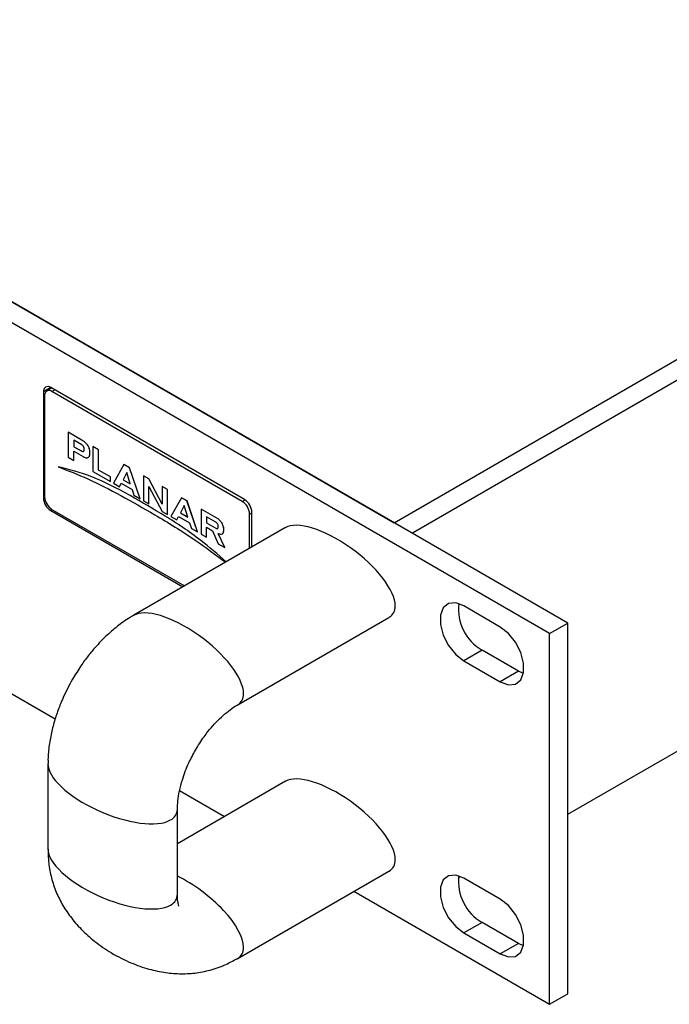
# Model space of a CAD drawing. Header units: millimetres. Extents: x 0 to 844, y -2 to 552.
# Tile 62 of 65: x 571 to 602, y 275 to 322. Entities that reach past the tile are written whole.
import ezdxf

# ---------------------------------------------------------------- set-up
doc = ezdxf.new("R2010")
doc.units = ezdxf.units.MM

msp = doc.modelspace()

# ---------------------------------------------------------------- linework, layer by layer
at = {"color": 7, "linetype": 'Continuous', "lineweight": 25}
for p, q in [((597.299, 292.994), (426.674, 391.493)), ((596.415, 292.483), (425.79, 390.983)), ((435.089, 386.636), (588.884, 297.851)), ((436.812, 366.656), (572.45, 288.354)), ((588.884, 297.851), (693.183, 358.061)), ((694.066, 357.551), (589.768, 297.341)), ((597.299, 283.725), (694.066, 339.587)), ((581.636, 298.974), (572.232, 304.403)), ((572.28, 304.375), (572.27, 304.369)), ((571.878, 304.198), (571.878, 299.054)), ((571.939, 304.009), (571.939, 299.11)), ((572.27, 304.369), (572.043, 304.238)), ((581.521, 298.886), (572.293, 304.213)), ((573.08, 302.234), (573.08, 301.028)), ((573.798, 301.819), (573.08, 302.234)), ((573.08, 302.234), (573.08, 302.234)), ((573.798, 301.819), (573.08, 302.234)), ((573.744, 301.632), (573.359, 301.854)), ((573.359, 301.854), (573.359, 301.536)), ((573.359, 301.854), (573.359, 301.536)), ((573.359, 301.536), (573.718, 301.329)), ((573.359, 301.536), (573.359, 301.536)), ((573.359, 301.536), (573.719, 301.329)), ((573.798, 301.819), (573.798, 301.819)), ((574.273, 301.545), (574.273, 300.339)), ((574.552, 301.384), (574.273, 301.545)), ((574.273, 301.545), (574.274, 301.545)), ((574.553, 301.384), (574.274, 301.545)), ((573.359, 300.867), (573.359, 301.317)), ((573.359, 301.317), (573.813, 301.055)), ((573.359, 300.867), (573.359, 301.317)), ((573.718, 301.329), (573.719, 301.329)), ((573.856, 301.365), (573.856, 301.444)), ((574.13, 301.165), (574.13, 301.329)), ((574.13, 301.329), (574.131, 301.329)), ((574.13, 301.165), (574.131, 301.165)), ((574.131, 301.165), (574.131, 301.329)), ((574.552, 300.407), (574.552, 301.384)), ((574.552, 301.384), (574.553, 301.384)), ((574.553, 300.408), (574.553, 301.384)), ((572.599, 300.563), (572.599, 300.563)), ((573.08, 301.028), (573.359, 300.867)), ((573.359, 300.867), (573.359, 300.867)), ((575.778, 300.676), (575.27, 299.764)), ((576.058, 300.514), (575.778, 300.676)), ((575.778, 300.676), (575.779, 300.676)), ((576.059, 300.514), (575.779, 300.676)), ((574.273, 300.339), (575.127, 299.846)), ((574.552, 300.407), (574.553, 300.408)), ((575.127, 300.075), (574.552, 300.407)), ((575.128, 300.076), (574.553, 300.408)), ((575.917, 300.283), (575.742, 299.935)), ((575.917, 300.283), (575.742, 299.936)), ((576.093, 299.732), (575.917, 300.283)), ((576.566, 299.015), (576.058, 300.514)), ((576.058, 300.514), (576.059, 300.514)), ((576.567, 299.015), (576.059, 300.514)), ((576.733, 300.125), (576.733, 298.919)), ((576.995, 299.973), (576.733, 300.125)), ((576.733, 300.125), (576.734, 300.125)), ((576.995, 299.974), (576.734, 300.125)), ((575.127, 300.075), (575.128, 300.076)), ((575.127, 299.846), (575.127, 300.075)), ((575.127, 299.846), (575.128, 299.846)), ((575.128, 299.846), (575.128, 300.076)), ((575.27, 299.764), (575.568, 299.591)), ((575.568, 299.591), (575.656, 299.765)), ((575.569, 299.592), (575.656, 299.765)), ((575.656, 299.765), (576.18, 299.462)), ((575.742, 299.935), (575.742, 299.936)), ((575.742, 299.936), (576.093, 299.733)), ((575.742, 299.935), (576.093, 299.732)), ((576.991, 299.616), (577.63, 298.401)), ((576.991, 298.77), (576.991, 299.616)), ((576.992, 298.77), (576.992, 299.616)), ((576.995, 299.973), (576.995, 299.974)), ((577.639, 298.75), (576.995, 299.974)), ((577.639, 298.749), (576.995, 299.973)), ((575.568, 299.591), (575.569, 299.592)), ((576.18, 299.462), (576.268, 299.187)), ((576.268, 299.187), (576.566, 299.015)), ((577.639, 299.602), (577.639, 298.749)), ((577.888, 299.458), (577.639, 299.602)), ((577.639, 299.602), (577.639, 299.602)), ((577.889, 299.458), (577.639, 299.602)), ((577.888, 298.252), (577.888, 299.458)), ((577.888, 299.458), (577.889, 299.458)), ((577.889, 298.252), (577.889, 299.458)), ((576.566, 299.015), (576.567, 299.015)), ((576.733, 298.919), (576.991, 298.77)), ((576.991, 298.77), (576.992, 298.77)), ((578.568, 299.065), (578.06, 298.153)), ((578.704, 298.686), (578.523, 298.33)), ((578.704, 298.685), (578.523, 298.33)), ((578.568, 299.065), (578.568, 299.066)), ((578.842, 298.908), (578.568, 299.066)), ((578.841, 298.908), (578.568, 299.065)), ((578.883, 298.122), (578.704, 298.686)), ((579.349, 297.409), (578.841, 298.908)), ((578.841, 298.908), (578.842, 298.908)), ((579.35, 297.409), (578.842, 298.908)), ((572.232, 298.442), (578.639, 294.743)), ((572.293, 298.498), (578.717, 294.789)), ((577.63, 298.401), (577.888, 298.252)), ((577.888, 298.252), (577.889, 298.252)), ((578.523, 298.33), (578.883, 298.122)), ((578.523, 298.33), (578.523, 298.33)), ((578.523, 298.33), (578.883, 298.123)), ((579.524, 298.513), (579.524, 297.307)), ((580.316, 298.056), (579.524, 298.513)), ((579.524, 298.513), (579.525, 298.513)), ((580.317, 298.056), (579.525, 298.513)), ((581.874, 296.611), (581.874, 298.274)), ((581.99, 296.678), (581.99, 298.361)), ((578.06, 298.153), (578.348, 297.987)), ((578.348, 297.987), (578.436, 298.16)), ((578.348, 297.987), (578.436, 298.16)), ((578.348, 297.987), (578.348, 297.987)), ((578.436, 298.16), (578.969, 297.853)), ((578.969, 297.853), (579.056, 297.578)), ((580.232, 297.885), (579.794, 298.138)), ((579.794, 298.138), (579.794, 297.851)), ((579.794, 298.138), (579.794, 297.852)), ((579.794, 297.851), (579.794, 297.852)), ((579.794, 297.852), (580.243, 297.592)), ((579.794, 297.851), (580.243, 297.592)), ((580.316, 298.056), (580.317, 298.056)), ((589.768, 297.341), (588.884, 297.851)), ((583.624, 297.621), (576.27, 293.376)), ((579.056, 297.578), (579.349, 297.409)), ((579.349, 297.409), (579.35, 297.409)), ((579.524, 297.307), (579.794, 297.152)), ((579.794, 297.632), (580.084, 297.464)), ((579.794, 297.152), (579.794, 297.632)), ((579.794, 297.152), (579.794, 297.632)), ((580.084, 297.464), (580.359, 296.825)), ((580.243, 297.592), (580.243, 297.592)), ((580.359, 297.64), (580.359, 297.683)), ((580.671, 296.646), (580.359, 297.331)), ((580.671, 296.646), (580.36, 297.331)), ((580.623, 297.465), (580.623, 297.574)), ((580.623, 297.574), (580.623, 297.574)), ((580.623, 297.465), (580.623, 297.574)), ((580.623, 297.465), (580.623, 297.465)), ((579.794, 297.152), (579.794, 297.152)), ((580.359, 296.825), (580.671, 296.646)), ((580.671, 296.646), (580.671, 296.646)), ((594.028, 292.8), (592.261, 293.82)), ((581.275, 289.018), (588.629, 293.263)), ((596.415, 292.483), (597.299, 292.994)), ((597.299, 275.03), (597.299, 292.994)), ((596.415, 274.52), (596.415, 292.483)), ((593.145, 291.677), (592.261, 291.166)), ((594.912, 290.656), (593.145, 291.677)), ((592.261, 291.166), (594.028, 290.146)), ((594.912, 290.656), (594.028, 290.146)), ((595.152, 290.547), (594.912, 290.656)), ((572.099, 286.151), (572.099, 282.028)), ((583.624, 285.332), (578.375, 282.302)), ((578.479, 284.874), (580.654, 283.618)), ((578.375, 279.872), (578.375, 283.996)), ((581.275, 276.729), (588.629, 280.975)), ((592.008, 280.67), (592.089, 280.717)), ((594.028, 279.612), (592.261, 280.633)), ((586.931, 279.994), (596.415, 274.52)), ((593.145, 278.489), (592.261, 277.979)), ((594.912, 277.469), (593.145, 278.489)), ((592.261, 277.979), (594.028, 276.959)), ((594.912, 277.469), (594.028, 276.959)), ((595.152, 277.36), (594.912, 277.469)), ((596.415, 274.52), (597.299, 275.03))]:
    msp.add_line(p, q, dxfattribs=at)
at = {"color": 8, "linetype": 'Continuous', "lineweight": 25}
for p, q in [((572.232, 304.403), (571.878, 304.198)), ((572.293, 304.213), (572.426, 304.29)), ((571.94, 299.09), (571.878, 299.054)), ((581.521, 298.886), (581.654, 298.963)), ((572.311, 298.487), (572.232, 298.442)), ((581.874, 298.274), (581.99, 298.341))]:
    msp.add_line(p, q, dxfattribs=at)
at = {"color": 7, "linetype": 'Continuous', "lineweight": 25, "flags": 128}
for points in [[(592.261, 293.82), (591.868, 293.967), (591.522, 293.936), (591.266, 293.731), (591.129, 293.377), (591.129, 292.916), (591.266, 292.404), (591.522, 291.903), (591.868, 291.473), (592.261, 291.166)], [(594.028, 290.146), (594.421, 289.999), (594.767, 290.03), (595.024, 290.235), (595.16, 290.589), (595.16, 291.05), (595.024, 291.562), (594.767, 292.063), (594.421, 292.493), (594.028, 292.8)], [(592.261, 280.633), (591.868, 280.78), (591.522, 280.749), (591.266, 280.544), (591.129, 280.19), (591.129, 279.729), (591.266, 279.217), (591.522, 278.716), (591.868, 278.286), (592.261, 277.979)], [(594.028, 276.959), (594.421, 276.812), (594.767, 276.843), (595.024, 277.048), (595.16, 277.402), (595.16, 277.863), (595.024, 278.375), (594.767, 278.876), (594.421, 279.306), (594.028, 279.612)]]:
    msp.add_lwpolyline(points, dxfattribs=at)
at = {"color": 7, "linetype": 'Continuous', "lineweight": 25}
for centre, radius, start, end in [((572.094, 304.233), 0.218, 50.7961, 189.2144), ((572.155, 304.044), 0.218, 50.7977, 189.2128), ((572.646, 299.089), 0.768, 182.6053, 237.3948), ((572.707, 299.145), 0.768, 182.606, 237.394), ((581.107, 298.239), 0.768, 2.605, 57.3946), ((581.222, 298.326), 0.768, 2.6061, 57.394), ((594.294, 293.657), 2.289, 173.1554, 239.8664), ((594.294, 280.469), 2.289, 173.1554, 239.8665)]:
    msp.add_arc(centre, radius, start, end, dxfattribs=at)
for centre, start_param, end_param in [((586.127, 295.442), 0.2916, 2.973035), ((586.127, 295.442), 6.118839, 6.574785), ((586.127, 283.153), 0.2916, 2.975176), ((586.127, 283.153), 6.108188, 6.574785)]:
    msp.add_ellipse(centre, major_axis=(2.692, -2.018), ratio=0.400474, start_param=start_param, end_param=end_param, dxfattribs=at)
at = {"color": 8, "linetype": 'Continuous', "lineweight": 25}
for centre, major_axis, ratio, start_param, end_param in [((578.773, 291.197), (2.692, -2.018), 0.400474, 0.2916, 2.98632), ((578.773, 291.197), (2.692, -2.018), 0.400474, 6.126159, 6.574785), ((575.237, 285.073), (3.094, -1.322), 0.400402, 3.296917, 5.99156), ((575.237, 285.073), (3.094, -1.322), 0.400402, 5.99156, 6.437662), ((575.237, 280.95), (3.094, -1.322), 0.400402, 3.310064, 5.99156), ((578.773, 278.908), (2.692, -2.018), 0.400474, 0.2916, 2.007804), ((575.237, 280.95), (3.094, -1.322), 0.400402, 5.99156, 6.447448), ((578.773, 278.908), (2.692, -2.018), 0.400474, 6.118455, 6.574785)]:
    msp.add_ellipse(centre, major_axis=major_axis, ratio=ratio, start_param=start_param, end_param=end_param, dxfattribs=at)
at = {"color": 7, "linetype": 'Continuous', "lineweight": 25}
for points, knots in [([(573.856, 301.444), (573.855, 301.454), (573.853, 301.477), (573.839, 301.515), (573.818, 301.557), (573.786, 301.602), (573.758, 301.622), (573.744, 301.632)], [0, 0, 0, 0, 0.14986, 0.32463, 0.514595, 0.748978, 1, 1, 1, 1]), ([(574.13, 301.329), (574.129, 301.343), (574.125, 301.379), (574.1, 301.464), (574.054, 301.565), (573.981, 301.669), (573.897, 301.755), (573.833, 301.797), (573.798, 301.819)], [0, 0, 0, 0, 0.077603, 0.191687, 0.421849, 0.585161, 0.773718, 1, 1, 1, 1]), ([(574.131, 301.329), (574.129, 301.344), (574.126, 301.379), (574.101, 301.464), (574.054, 301.565), (573.981, 301.669), (573.897, 301.756), (573.833, 301.797), (573.798, 301.819)], [0, 0, 0, 0, 0.077603, 0.191687, 0.421849, 0.585161, 0.773718, 1, 1, 1, 1]), ([(573.718, 301.329), (573.738, 301.32), (573.776, 301.303), (573.817, 301.308), (573.841, 301.324), (573.853, 301.341), (573.855, 301.357), (573.856, 301.365)], [0, 0, 0, 0, 0.319974, 0.615633, 0.755849, 0.883348, 1, 1, 1, 1]), ([(573.719, 301.329), (573.738, 301.32), (573.776, 301.303), (573.817, 301.307), (573.833, 301.32), (573.837, 301.323)], [0, 0, 0, 0, 0.441053, 0.84859, 1, 1, 1, 1]), ([(573.813, 301.055), (573.844, 301.039), (573.902, 301.01), (573.978, 300.998), (574.037, 301.009), (574.08, 301.038), (574.109, 301.078), (574.126, 301.12), (574.129, 301.151), (574.13, 301.165)], [0, 0, 0, 0, 0.20806, 0.384546, 0.539524, 0.678601, 0.808086, 0.917415, 1, 1, 1, 1]), ([(574.066, 301.033), (574.071, 301.036), (574.089, 301.047), (574.109, 301.079), (574.126, 301.12), (574.129, 301.151), (574.131, 301.165)], [0, 0, 0, 0, 0.120812, 0.475019, 0.774089, 1, 1, 1, 1]), ([(572.599, 300.563), (573.076, 300.376), (574.08, 299.984), (575.646, 299.175), (577.384, 298.193), (579.085, 297.15), (580.222, 296.302), (580.709, 295.939)], [0, 0, 0, 0, 0.177872, 0.374355, 0.576866, 0.818751, 1, 1, 1, 1]), ([(580.744, 295.959), (580.333, 296.317), (579.362, 297.163), (577.789, 298.192), (576.03, 299.212), (574.276, 300.139), (573.139, 300.426), (572.599, 300.563)], [0, 0, 0, 0, 0.154125, 0.364619, 0.571167, 0.79631, 1, 1, 1, 1]), ([(580.744, 295.959), (580.333, 296.317), (579.362, 297.163), (577.789, 298.192), (576.03, 299.212), (574.276, 300.139), (573.139, 300.427), (572.599, 300.563)], [0, 0, 0, 0, 0.154125, 0.364619, 0.571167, 0.79631, 1, 1, 1, 1]), ([(580.359, 297.683), (580.358, 297.7), (580.356, 297.73), (580.336, 297.779), (580.307, 297.822), (580.271, 297.859), (580.245, 297.877), (580.232, 297.885)], [0, 0, 0, 0, 0.212869, 0.400449, 0.581687, 0.794601, 1, 1, 1, 1]), ([(580.623, 297.574), (580.62, 297.598), (580.615, 297.652), (580.58, 297.746), (580.523, 297.856), (580.433, 297.975), (580.357, 298.028), (580.316, 298.056)], [0, 0, 0, 0, 0.133814, 0.298824, 0.485451, 0.726524, 1, 1, 1, 1]), ([(580.623, 297.574), (580.621, 297.599), (580.615, 297.653), (580.58, 297.747), (580.523, 297.856), (580.434, 297.975), (580.357, 298.028), (580.317, 298.056)], [0, 0, 0, 0, 0.133814, 0.298824, 0.485451, 0.726524, 1, 1, 1, 1]), ([(580.243, 297.592), (580.26, 297.584), (580.293, 297.569), (580.332, 297.574), (580.355, 297.599), (580.358, 297.626), (580.359, 297.64)], [0, 0, 0, 0, 0.299946, 0.573137, 0.780632, 1, 1, 1, 1]), ([(580.243, 297.592), (580.26, 297.585), (580.292, 297.57), (580.327, 297.571), (580.337, 297.584), (580.339, 297.586)], [0, 0, 0, 0, 0.472308, 0.902485, 1, 1, 1, 1]), ([(580.359, 297.331), (580.396, 297.317), (580.47, 297.291), (580.555, 297.312), (580.612, 297.37), (580.619, 297.433), (580.623, 297.465)], [0, 0, 0, 0, 0.282425, 0.562981, 0.778881, 1, 1, 1, 1]), ([(580.571, 297.338), (580.584, 297.349), (580.616, 297.377), (580.62, 297.432), (580.623, 297.465)], [0, 0, 0, 0, 0.41275, 1, 1, 1, 1]), ([(576.261, 293.359), (576.201, 293.328), (575.919, 293.183), (575.468, 292.844), (574.907, 292.364), (574.443, 291.88), (574.042, 291.399), (573.663, 290.887), (573.426, 290.496), (573.293, 290.278)], [0, 0, 0, 0, 0.050332, 0.234987, 0.4056, 0.573425, 0.696062, 0.830008, 1, 1, 1, 1]), ([(573.293, 290.278), (573.134, 289.984), (572.911, 289.57), (572.646, 288.937), (572.452, 288.393), (572.273, 287.743), (572.153, 287.068), (572.094, 286.537), (572.105, 286.238), (572.107, 286.168)], [0, 0, 0, 0, 0.221812, 0.312249, 0.461383, 0.614573, 0.777976, 0.947951, 1, 1, 1, 1]), ([(579.252, 286.838), (579.387, 287.058), (579.578, 287.369), (579.896, 287.785), (580.174, 288.111), (580.511, 288.449), (580.85, 288.735), (581.119, 288.929), (581.251, 289), (581.286, 289.019)], [0, 0, 0, 0, 0.229489, 0.322876, 0.474962, 0.628174, 0.78639, 0.943485, 1, 1, 1, 1]), ([(578.377, 283.98), (578.381, 284.107), (578.387, 284.372), (578.467, 284.86), (578.593, 285.349), (578.754, 285.807), (578.956, 286.293), (579.14, 286.632), (579.252, 286.838)], [0, 0, 0, 0, 0.1630895, 0.3400778, 0.5225986, 0.6584434, 0.792305, 1, 1, 1, 1]), ([(572.107, 282.044), (572.108, 281.877), (572.109, 281.465), (572.213, 280.826), (572.414, 280.132), (572.719, 279.466), (573.126, 278.827), (573.645, 278.207), (574.295, 277.606), (575.087, 277.042), (575.966, 276.577), (576.857, 276.248), (577.692, 276.058), (578.479, 275.985), (579.24, 276.02), (579.996, 276.17), (580.683, 276.407), (581.103, 276.644), (581.286, 276.747)], [0, 0, 0, 0, 0.042462, 0.10427, 0.164855, 0.222607, 0.279956, 0.34057, 0.406963, 0.481231, 0.562166, 0.633669, 0.697487, 0.756766, 0.815443, 0.877681, 0.946929, 1, 1, 1, 1]), ([(578.45, 279.268), (578.446, 279.277), (578.437, 279.296), (578.395, 279.503), (578.369, 279.701), (578.377, 279.846), (578.377, 279.856)], [0, 0, 0, 0, 0.295767, 0.623232, 0.974027, 1, 1, 1, 1])]:
    msp.add_open_spline(points, degree=3, knots=knots, dxfattribs=at)

doc.saveas('drawing.dxf')
